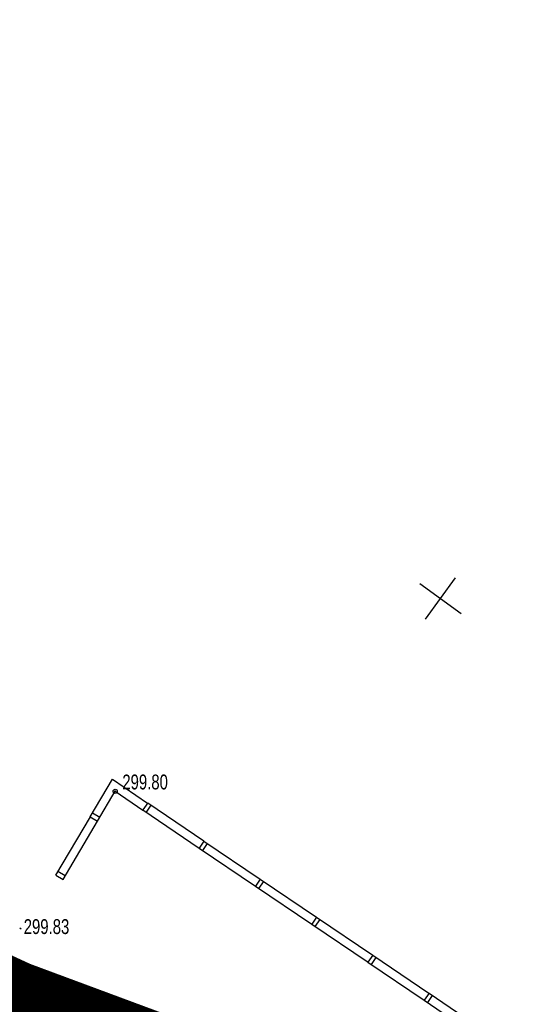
# Model space of a CAD drawing. Extents: x 2931 to 5026, y -2784 to 809.
# Tile 100 of 170: x 3212 to 3272, y -1573 to -1457. Entities that reach past the tile are written whole.
import ezdxf

# ---------------------------------------------------------------- set-up
doc = ezdxf.new("R2010")
doc.units = 0
doc.header["$MEASUREMENT"] = 0
for name, pattern in [('CONTI', [0]), ('STRIH_1', [3, 2, -1]), ('Д_ТРОТ_ТРУБА', [3, 1.5, -1.5])]:
    doc.linetypes.add(name, pattern=pattern)
for name, color, linetype in [('(025) Дорога', 7, 'Continuous'), ('PI_OTDEFAULT', 172, 'CONTI'), ('PI_TTDEFAULT', 5, 'CONTI'), ('SETKR', 2, 'CONTI'), ('SIT_LDEFAULT', 250, 'CONTI')]:
    doc.layers.add(name, color=color, linetype=linetype)
doc.layers.add('.', color=7, linetype='Continuous', lineweight=15)
doc.styles.add('SHRFT', font='TXT', dxfattribs={"width": 0.75})
doc.styles.add('TimesNewRomanCyr', font='times.ttf', dxfattribs={"width": 0.4, "height": 1.2})
doc.dimstyles.new('GENPLAN1', dxfattribs={"dimscale": 0.5, "dimtxt": 1.2, "dimasz": 1.2, "dimexe": 1.3, "dimexo": 1.5, "dimgap": 0.5, "dimtad": 1, "dimdec": 1, "dimzin": 0, "dimdsep": 46, "dimtxsty": 'TimesNewRomanCyr', "dimblk1": 'OBLIQUE', "dimblk2": 'OBLIQUE', "dimsah": 1, "dimcen": 1, "dimadec": 0, "dimazin": 0, "dimtfac": 0.75, "dimtdec": 1, "dimtix": 1, "dimtmove": 0, "dimatfit": 3, "dimfxl": 1, "dimtvp": 1.2, "dimtfill": 1, "dimlwd": 0, "dimlwe": 0, "dimarcsym": 0})
pattern_1 = [(45, (0, 0), (-0.08838834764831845, 0.08838834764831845), [])]

# ---------------------------------------------------------------- blocks, each defined once
blk = doc.blocks.new('BL_333')
at = {"color": 0}
for p, q in [((0, -3), (0, 3)), ((-3, 0), (3, 0))]:
    blk.add_line(p, q, dxfattribs=at)
blk = doc.blocks.new('bstrtthtytt434')
at = {"layer": '(025) Дорога', "linetype": 'Д_ТРОТ_ТРУБА'}
blk.add_lwpolyline([(3099.281185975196, 764.4146489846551), (3100.342646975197, 763.272631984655), (3103.240835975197, 760.252284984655), (3107.524785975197, 755.940826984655), (3112.741317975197, 750.939446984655), (3118.453432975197, 745.837580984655), (3124.221918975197, 741.2386279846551), (3129.595808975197, 737.7298099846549), (3140.645052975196, 732.198921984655), (3159.988997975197, 720.493251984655), (3186.513176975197, 706.982384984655), (3214.844283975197, 693.951005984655), (3242.882346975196, 683.3574589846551), (3264.236407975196, 673.108474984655), (3276.412960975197, 667.104646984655)], dxfattribs=at)
at = {"layer": 'PI_TTDEFAULT', "color": 0}
blk.add_circle((3222.968480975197, 715.340812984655), 0.25, dxfattribs=at)
blk.add_point((3222.968480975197, 715.340812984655), dxfattribs=at)
at = {"layer": 'SIT_LDEFAULT', "color": 250}
for p, q in [((3220.033458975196, 712.355908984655), (3222.648713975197, 716.772122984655)), ((3222.650925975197, 716.758154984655), (3226.787843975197, 713.9626399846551)), ((3220.895376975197, 711.8409359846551), (3222.966267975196, 715.354780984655)), ((3222.968480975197, 715.340812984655), (3226.232419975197, 713.1301109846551)), ((3226.793721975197, 713.970729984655), (3226.230206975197, 713.144078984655)), ((3226.230206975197, 713.144078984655), (3232.861044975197, 708.6602319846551)), ((3226.646470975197, 712.866366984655), (3227.209985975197, 713.6930169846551)), ((3226.793721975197, 713.970729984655), (3233.416469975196, 709.492759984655)), ((3215.969540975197, 705.469416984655), (3220.041548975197, 712.350030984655)), ((3216.831458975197, 704.9544439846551), (3220.895376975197, 711.8409359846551)), ((3220.033458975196, 712.355908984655), (3220.895376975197, 711.8409359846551)), ((3221.148817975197, 712.2748329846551), (3220.289112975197, 712.775838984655)), ((3233.424559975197, 709.486881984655), (3232.861044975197, 708.6602319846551)), ((3233.424559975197, 709.486881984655), (3240.047307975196, 705.008912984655)), ((3232.861044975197, 708.6602319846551), (3239.491882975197, 704.176383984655)), ((3233.277308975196, 708.3825189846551), (3233.840823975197, 709.2091699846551)), ((3217.084900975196, 705.3883409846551), (3216.225194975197, 705.889346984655)), ((3215.969540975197, 705.469416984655), (3216.831458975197, 704.9544439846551)), ((3240.047307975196, 705.008912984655), (3239.483792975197, 704.182261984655)), ((3239.900056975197, 703.904549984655), (3240.463571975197, 704.7311999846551)), ((3240.047307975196, 705.008912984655), (3246.670055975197, 700.530942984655)), ((3239.483792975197, 704.182261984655), (3246.114630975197, 699.6984149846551)), ((3246.684023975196, 700.533154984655), (3246.120508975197, 699.706504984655)), ((3246.536772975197, 699.428792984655), (3247.100287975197, 700.255442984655)), ((3246.684023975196, 700.533154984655), (3253.306770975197, 696.055185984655)), ((3211.717076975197, 699.276142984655), (3211.909028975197, 699.149041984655)), ((3246.120508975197, 699.706504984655), (3252.751346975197, 695.222656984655)), ((3253.306770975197, 696.055185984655), (3252.743256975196, 695.228534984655)), ((3253.159520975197, 694.950822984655), (3253.723035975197, 695.7774739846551)), ((3253.306770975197, 696.055185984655), (3259.929518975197, 691.577215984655)), ((3252.743256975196, 695.228534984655), (3259.374094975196, 690.744687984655)), ((3259.937608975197, 691.571337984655), (3259.374094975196, 690.744687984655)), ((3259.790358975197, 690.466975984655), (3260.353873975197, 691.293625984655)), ((3259.937608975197, 691.571337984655), (3266.560356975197, 687.0933689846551)), ((3259.374094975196, 690.744687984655), (3266.004932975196, 686.260839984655))]:
    blk.add_line(p, q, dxfattribs=at)
at = {"layer": 'SETKR', "color": 92, "rotation": 324.2135499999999}
blk.add_blockref('BL_333', (3261.29164216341, 738.032080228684), dxfattribs=at)
at = {"layer": 'PI_OTDEFAULT', "color": 0, "style": 'SHRFT', "width": 0.75}
for s, p in [('299.80', (3223.807549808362, 715.5641696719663)), ('299.83', (3212.192673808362, 698.5398696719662))]:
    blk.add_text(s, height=1.75, dxfattribs=at).set_placement(p)
blk = doc.blocks.new('_Oblique')
at = {"color": 0, "linetype": 'ByBlock', "lineweight": -2}
blk.add_line((-0.5, -0.5), (0.5, 0.5), dxfattribs=at)
blk = doc.blocks.new('*D117')
at = {"color": 0, "lineweight": 0, "transparency": 16777216}
for p, q in [((3272.017769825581, -1682.298012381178), (3274.598709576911, -1684.87895213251)), ((3272.292399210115, -1682.023382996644), (3274.873338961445, -1684.604322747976)), ((3274.413719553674, -1684.144703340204), (3274.837983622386, -1683.720439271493)), ((3274.139090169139, -1684.419332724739), (3273.714826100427, -1684.84359679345)), ((3274.139090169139, -1684.419332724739), (3274.413719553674, -1684.144703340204))]:
    blk.add_line(p, q, dxfattribs=at)
at = {"layer": 'Defpoints', "color": 0, "linetype": 'ByBlock', "lineweight": 50, "transparency": 16777216}
for p in [(3113.118925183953, -1522.84990897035), (3112.844295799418, -1523.124538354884)]:
    blk.add_point(p, dxfattribs=at)
at = {"color": 0, "linetype": 'ByBlock', "lineweight": 0, "transparency": 16777216, "xscale": 0.6, "yscale": 0.6, "zscale": 0.6}
for p, rotation in [((3274.139090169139, -1684.419332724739), 44.99999999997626), ((3274.413719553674, -1684.144703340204), 224.9999999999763)]:
    blk.add_blockref('_Oblique', p, dxfattribs=dict(at, rotation=rotation))
at = {"color": 0, "linetype": 'ByBlock', "lineweight": 50, "transparency": 16777216, "insert": (3273.666799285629, -1683.672412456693), "char_height": 1.2, "attachment_point": 5, "rotation": 44.99999999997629, "style": 'TimesNewRomanCyr', "bg_fill": 3, "box_fill_scale": 1.25, "bg_fill_color": 256, "bg_fill_true_color": 13158600, "bg_fill_transparency": 0}
blk.add_mtext('0.4', dxfattribs=at)
at = {"layer": 'Defpoints', "color": 0, "linetype": 'ByBlock', "lineweight": 50, "transparency": 16777216}
blk.add_point((3274.413719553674, -1684.144703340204), dxfattribs=at)

msp = doc.modelspace()

# ---------------------------------------------------------------- hatches: boundary and pattern name
at = {"layer": '.', "linetype": 'ByBlock', "lineweight": 50}
h = msp.add_hatch(dxfattribs=at)
h.set_pattern_fill('ANSI31', color=252)
h.set_pattern_definition(pattern_1)
edge = h.paths.add_edge_path()
edge.add_line((3056.579508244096, -1552.571742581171), (3060.468574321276, -1561.784514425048))
edge.add_line((3060.468574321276, -1561.784514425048), (3091.428099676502, -1548.71530551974))
edge.add_arc((3092.594819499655, -1551.479137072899), 2.999999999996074, 59.08883293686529, 112.8864824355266, ccw=False)
edge.add_line((3094.135944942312, -1548.905242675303), (3125.421424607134, -1567.637498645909))
edge.add_arc((3123.880299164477, -1570.21139304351), 3.000000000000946, 6.846905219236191, 59.0888329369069, ccw=False)
edge.add_line((3126.858903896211, -1569.853742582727), (3145.92372928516, -1728.630496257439))
edge.add_line((3145.92372928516, -1728.630496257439), (3153.629677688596, -1792.807610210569))
edge.add_line((3153.629677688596, -1792.807610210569), (3155.627738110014, -1829.886791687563))
edge.add_line((3155.627738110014, -1829.886791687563), (3160.809987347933, -1929.677250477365))
edge.add_arc((3157.814024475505, -1929.832834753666), 2.999999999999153, -86.74722545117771, 2.9727744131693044, ccw=False)
edge.add_line((3157.984247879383, -1932.828001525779), (3050.375705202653, -1938.943685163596))
edge.add_line((3050.375705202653, -1938.943685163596), (3050.943116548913, -1948.927574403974))
edge.add_line((3050.943116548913, -1948.927574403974), (3313.191871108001, -1934.085954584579))
edge.add_line((3313.191871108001, -1934.085954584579), (3312.624459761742, -1924.102065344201))
edge.add_line((3312.624459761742, -1924.102065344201), (3173.95866141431, -1931.920132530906))
edge.add_arc((3173.788438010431, -1928.924965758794), 2.999999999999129, 182.972774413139, 273.2527745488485, ccw=False)
edge.add_line((3170.792475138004, -1929.080550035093), (3164.49681413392, -1808.401511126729))
edge.add_line((3164.49681413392, -1808.401511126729), (3163.4838931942, -1789.746789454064))
edge.add_line((3163.4838931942, -1789.746789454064), (3160.81852438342, -1767.850807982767))
edge.add_arc((3164.480270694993, -1768.183669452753), 3.67684413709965, 91.76941746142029, 174.8059522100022, ccw=False)
edge.add_line((3164.36673985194, -1764.508578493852), (3165.328204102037, -1764.41580848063))
edge.add_line((3165.328204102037, -1764.41580848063), (3157.302999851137, -1682.607566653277))
edge.add_arc((3156.299241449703, -1676.094509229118), 6.589950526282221, 187.8889569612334, 278.7611968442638, ccw=False)
edge.add_line((3149.771658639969, -1676.999003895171), (3140.934979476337, -1603.166915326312))
edge.add_line((3140.934979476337, -1603.166915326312), (3139.504408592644, -1590.505141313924))
edge.add_line((3139.504408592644, -1590.505141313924), (3136.203008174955, -1563.793057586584))
edge.add_arc((3133.224403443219, -1564.150708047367), 3.000000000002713, 6.84690521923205, 59.08883293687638)
edge.add_line((3134.765528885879, -1561.576813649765), (3099.87037971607, -1540.683259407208))
edge.add_arc((3101.693711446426, -1538.024492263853), 3.223907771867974, 157.9186088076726, 235.5584146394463, ccw=False)
edge.add_line((3098.706274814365, -1536.812550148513), (3108.700353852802, -1520.326220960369))
edge.add_arc((3111.264605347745, -1521.883338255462), 3.00000000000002, 58.73218183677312, 148.732181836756, ccw=False)
edge.add_line((3112.821722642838, -1519.319086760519), (3205.618491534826, -1575.669040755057))
edge.add_line((3205.618491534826, -1575.669040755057), (3207.292050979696, -1576.579148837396))
edge.add_line((3207.292050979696, -1576.579148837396), (3243.014474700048, -1589.924592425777))
edge.add_line((3243.014474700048, -1589.924592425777), (3266.942729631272, -1598.799066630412))
edge.add_line((3266.942729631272, -1598.799066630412), (3413.241120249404, -1686.858465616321))
edge.add_line((3413.241120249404, -1686.858465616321), (3418.398145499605, -1678.290788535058))
edge.add_line((3418.398145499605, -1678.290788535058), (3272.099754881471, -1590.231389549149))
edge.add_line((3272.099754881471, -1590.231389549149), (3270.420061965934, -1589.423131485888))
edge.add_line((3270.420061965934, -1589.423131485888), (3212.929790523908, -1568.101228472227))
edge.add_line((3212.929790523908, -1568.101228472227), (3210.80888251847, -1567.121535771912))
edge.add_line((3210.80888251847, -1567.121535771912), (3103.502412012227, -1501.960703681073))
edge.add_arc((3105.05952930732, -1499.39645218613), 2.999999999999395, 149.0720988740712, 238.7321818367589, ccw=False)
edge.add_line((3102.486085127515, -1497.85457506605), (3107.443599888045, -1489.580318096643))
edge.add_line((3107.443599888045, -1489.580318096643), (3098.865452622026, -1484.440727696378))
edge.add_line((3098.865452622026, -1484.440727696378), (3093.95672483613, -1492.633557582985))
edge.add_arc((3091.383280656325, -1491.091680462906), 2.999999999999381, 238.7321818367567, 329.07209887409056, ccw=False)
edge.add_line((3089.826163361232, -1493.655931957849), (3029.258160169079, -1456.876588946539))
edge.add_line((3029.258160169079, -1456.876588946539), (3024.067769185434, -1465.424093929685))
edge.add_line((3024.067769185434, -1465.424093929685), (3099.145714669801, -1511.014461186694))
edge.add_arc((3097.588597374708, -1513.578712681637), 2.999999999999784, -31.267816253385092, 58.732181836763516, ccw=False)
edge.add_line((3100.152848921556, -1515.135829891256), (3084.60404677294, -1540.741504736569))
edge.add_line((3084.60404677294, -1540.741504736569), (3056.579508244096, -1552.571742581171))
h = msp.add_hatch(dxfattribs=at)
h.set_pattern_fill('ANSI31', color=72)
h.set_pattern_definition(pattern_1)
edge = h.paths.add_edge_path()
edge.add_line((3198.64854658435, -1772.84186215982), (3204.228626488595, -1772.211541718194))
edge.add_line((3204.228626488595, -1772.211541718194), (3205.797166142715, -1786.120879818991))
edge.add_line((3205.797166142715, -1786.120879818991), (3240.426562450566, -1782.215137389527))
edge.add_line((3240.426562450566, -1782.215137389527), (3240.44861768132, -1782.410685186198))
edge.add_line((3240.44861768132, -1782.410685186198), (3240.049289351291, -1782.456821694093))
edge.add_line((3240.049289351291, -1782.456821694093), (3241.597948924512, -1796.176200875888))
edge.add_line((3241.597948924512, -1796.176200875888), (3241.996162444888, -1796.131186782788))
edge.add_line((3241.996162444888, -1796.131186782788), (3242.018783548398, -1796.331302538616))
edge.add_line((3242.018783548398, -1796.331302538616), (3164.317276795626, -1805.095014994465))
edge.add_line((3164.317276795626, -1805.095014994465), (3165.502113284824, -1827.671693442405))
edge.add_line((3165.502113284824, -1827.671693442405), (3169.410030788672, -1827.461110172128))
edge.add_line((3169.410030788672, -1827.461110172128), (3168.370118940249, -1808.99312971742))
edge.add_line((3168.370118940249, -1808.99312971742), (3257.968945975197, -1804.35639741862))
edge.add_line((3257.968945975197, -1804.35639741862), (3268.704736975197, -1803.207274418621))
edge.add_line((3268.704736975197, -1803.207274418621), (3270.714068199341, -1802.941323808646))
edge.add_line((3270.714068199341, -1802.941323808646), (3269.535281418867, -1793.430181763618))
edge.add_line((3269.535281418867, -1793.430181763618), (3268.265415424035, -1789.367910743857))
edge.add_line((3268.265415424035, -1789.367910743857), (3268.137689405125, -1776.730590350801))
edge.add_line((3268.137689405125, -1776.730590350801), (3268.591353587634, -1776.739380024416))
edge.add_line((3268.591353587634, -1776.739380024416), (3271.151259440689, -1756.651503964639))
edge.add_line((3271.151259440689, -1756.651503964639), (3253.464385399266, -1678.575218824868))
edge.add_line((3253.464385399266, -1678.575218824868), (3246.166203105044, -1642.943717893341))
edge.add_line((3246.166203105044, -1642.943717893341), (3240.206266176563, -1605.984923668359))
edge.add_line((3240.206266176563, -1605.984923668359), (3243.364342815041, -1590.528663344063))
edge.add_line((3243.364342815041, -1590.528663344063), (3206.455271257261, -1576.124094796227))
edge.add_line((3206.455271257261, -1576.124094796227), (3113.046281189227, -1522.808445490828))
edge.add_line((3113.046281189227, -1522.808445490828), (3101.14519328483, -1541.432807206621))
edge.add_line((3101.14519328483, -1541.432807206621), (3134.765528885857, -1561.576813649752))
edge.add_arc((3133.22440344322, -1564.150708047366), 3.000000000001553, 6.849462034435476, 59.088832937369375, ccw=False)
edge.add_line((3136.202992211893, -1563.792924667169), (3146.943135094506, -1653.222730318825))
edge.add_line((3146.943135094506, -1653.222730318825), (3222.727371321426, -1644.063239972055))
edge.add_arc((3223.040655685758, -1647.949911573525), 3.899277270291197, 6.922887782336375, 94.60835138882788, ccw=False)
edge.add_arc((3223.040740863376, -1647.949941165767), 3.899196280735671, -81.47081594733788, 6.923470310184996, ccw=False)
edge.add_line((3223.619042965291, -1651.806014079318), (3196.190003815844, -1655.121177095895))
edge.add_arc((3198.473142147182, -1672.682791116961), 17.70940449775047, 97.40732442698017, 105.2026607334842)
edge.add_arc((3203.298833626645, -1690.430110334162), 36.10110462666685, 105.2072041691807, 108.1649889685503)
edge.add_arc((3188.026555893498, -1642.727951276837), 13.9895464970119, 277.1896508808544, 286.6895548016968, ccw=False)
edge.add_line((3189.777404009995, -1656.607502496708), (3187.842487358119, -1656.841381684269))
edge.add_arc((3184.99443761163, -1658.696363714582), 3.398874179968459, 6.9207488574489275, 33.07686530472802, ccw=False)
edge.add_arc((3184.993523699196, -1658.69677596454), 3.399831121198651, -83.07989968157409, 6.925789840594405, ccw=False)
edge.add_arc((3184.99346771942, -1658.696460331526), 3.400151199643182, 163.5011670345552, 276.9203959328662, ccw=False)
edge.add_line((3181.733315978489, -1657.730831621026), (3147.972979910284, -1661.805289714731))
edge.add_line((3147.972979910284, -1661.805289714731), (3149.771658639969, -1676.999003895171))
edge.add_arc((3156.299241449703, -1676.094509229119), 6.589950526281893, 187.88895696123, 278.7611968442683)
edge.add_line((3157.302999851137, -1682.607566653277), (3156.287946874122, -1672.260203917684))
edge.add_arc((3165.559726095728, -1672.702411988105), 9.282318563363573, 100.07270603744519, 177.2694053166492, ccw=False)
edge.add_line((3163.936269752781, -1663.563165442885), (3168.630711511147, -1663.09359350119))
edge.add_arc((3169.037464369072, -1672.297222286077), 9.212612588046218, 9.79482017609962, 92.53053086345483, ccw=False)
edge.add_line((3178.11578730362, -1670.729968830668), (3178.310066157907, -1672.672228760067))
edge.add_line((3178.310066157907, -1672.672228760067), (3182.539779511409, -1679.443903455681))
edge.add_line((3182.539779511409, -1679.443903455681), (3183.799722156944, -1692.286285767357))
edge.add_line((3183.799722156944, -1692.286285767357), (3187.002343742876, -1691.965936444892))
edge.add_line((3187.002343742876, -1691.965936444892), (3189.210950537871, -1714.886238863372))
edge.add_line((3189.210950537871, -1714.886238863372), (3186.060597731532, -1715.201359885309))
edge.add_line((3186.060597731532, -1715.201359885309), (3186.254695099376, -1717.141805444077))
edge.add_line((3186.254695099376, -1717.141805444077), (3183.233715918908, -1722.304679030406))
edge.add_arc((3187.73220544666, -1721.857132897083), 4.520697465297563, 185.6815518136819, 272.2770185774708)
edge.add_line((3187.911817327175, -1726.374260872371), (3193.870304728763, -1725.778249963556))
edge.add_arc((3192.734762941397, -1721.213392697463), 4.703974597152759, 283.9692133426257, 366.943481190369)
edge.add_line((3197.404238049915, -1720.644728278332), (3197.262375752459, -1719.365448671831))
edge.add_line((3197.262375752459, -1719.365448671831), (3193.661081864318, -1717.879078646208))
edge.add_line((3193.661081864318, -1717.879078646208), (3192.899904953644, -1710.493109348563))
edge.add_line((3192.899904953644, -1710.493109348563), (3189.682132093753, -1710.814974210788))
edge.add_line((3189.682132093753, -1710.814974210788), (3185.735106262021, -1671.355455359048))
edge.add_line((3185.735106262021, -1671.355455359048), (3188.844983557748, -1671.044382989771))
edge.add_line((3188.844983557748, -1671.044382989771), (3188.789684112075, -1670.436909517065))
edge.add_arc((3202.589761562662, -1673.932293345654), 14.23586477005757, 99.41612415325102, 165.7866270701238, ccw=False)
edge.add_line((3200.260722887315, -1659.888240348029), (3222.923904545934, -1657.621305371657))
edge.add_arc((3223.460798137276, -1670.595722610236), 12.98552106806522, 5.712137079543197, 92.3696013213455, ccw=False)
edge.add_line((3236.381839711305, -1669.303266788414), (3237.467507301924, -1680.175342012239))
edge.add_line((3237.467507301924, -1680.175342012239), (3245.489102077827, -1760.369463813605))
edge.add_arc((3232.636911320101, -1760.990893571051), 12.86720568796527, -83.64731502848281, 2.7682123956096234, ccw=False)
edge.add_line((3234.060644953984, -1773.77908987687), (3215.68325286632, -1775.617329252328))
edge.add_arc((3214.378686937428, -1762.897090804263), 12.78696048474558, 185.7956058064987, 275.8556841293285, ccw=False)
edge.add_line((3201.657087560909, -1764.188318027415), (3199.058106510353, -1738.113761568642))
edge.add_arc((3194.432319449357, -1738.576466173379), 4.648870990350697, 5.712137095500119, 93.3895282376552)
edge.add_line((3194.157459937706, -1733.935727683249), (3187.347289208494, -1734.627366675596))
edge.add_arc((3187.957506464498, -1738.984328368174), 4.399486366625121, 97.97273957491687, 185.7133964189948)
edge.add_line((3183.579875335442, -1739.422307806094), (3184.27298960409, -1746.350795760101))
edge.add_line((3184.27298960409, -1746.350795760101), (3184.892601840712, -1746.84194319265))
edge.add_line((3184.892601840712, -1746.84194319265), (3197.794868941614, -1745.614976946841))
edge.add_line((3197.794868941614, -1745.614976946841), (3199.787466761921, -1766.345835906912))
edge.add_arc((3189.185059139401, -1767.471623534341), 10.66200943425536, -84.22149646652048, 6.061084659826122, ccw=False)
edge.add_line((3190.258542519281, -1778.079454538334), (3179.89345328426, -1779.128373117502))
edge.add_arc((3178.567549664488, -1766.175993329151), 13.02006768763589, 184.5809880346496, 275.8448699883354, ccw=False)
edge.add_line((3165.58907542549, -1767.215882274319), (3165.328204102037, -1764.41580848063))
edge.add_line((3165.328204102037, -1764.41580848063), (3164.846212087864, -1764.462315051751))
edge.add_line((3164.846212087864, -1764.462315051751), (3167.773249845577, -1790.409524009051))
edge.add_line((3167.773249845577, -1790.409524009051), (3200.231651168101, -1786.748496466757))
edge.add_line((3200.231651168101, -1786.748496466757), (3198.64854658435, -1772.84186215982))

# ---------------------------------------------------------------- linework, layer by layer
at = {"color": 7, "linetype": 'ByBlock', "lineweight": 30}
msp.add_lwpolyline([(3270.420061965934, -1589.423131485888), (3212.929790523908, -1568.101228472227), (3210.80888251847, -1567.121535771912), (3103.502412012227, -1501.960703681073, -0.4124769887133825), (3102.486085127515, -1497.85457506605), (3107.443599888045, -1489.580318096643), (3098.865452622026, -1484.440727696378), (3093.95672483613, -1492.633557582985, -0.4159522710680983), (3089.826163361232, -1493.655931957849), (3029.258160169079, -1456.876588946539), (3024.067769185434, -1465.424093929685), (3099.145714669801, -1511.014461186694, -0.4142135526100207), (3100.152848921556, -1515.135829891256), (3084.60404677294, -1540.741504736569), (3056.579508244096, -1552.571742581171), (3060.468574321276, -1561.784514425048), (3091.428099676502, -1548.71530551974, -0.2391451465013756), (3094.135944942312, -1548.905242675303), (3125.421424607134, -1567.637498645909, -0.231980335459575), (3126.858903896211, -1569.853742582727), (3145.92372928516, -1728.630496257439)], format="xyb", dxfattribs=at)
at = {"color": 7, "linetype": 'STRIH_1', "lineweight": 30, "true_color": 0xfff5eb}
msp.add_lwpolyline([(3026.662964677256, -1461.150341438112), (3111.171935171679, -1512.98425215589), (3209.067156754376, -1571.22496855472), (3269.403097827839, -1594.043840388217), (3415.996489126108, -1682.280805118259)], dxfattribs=at)

# ---------------------------------------------------------------- block references
at = {"linetype": 'ByBlock'}
msp.add_blockref('bstrtthtytt434', (0, -2263.049007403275), dxfattribs=at)

# ---------------------------------------------------------------- next in the draw order: dimensions: what is measured, and where the dimension line sits
at = {"color": 5, "linetype": 'ByBlock', "lineweight": 50}
dim = msp.add_aligned_dim(p1=(3112.844295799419, -1523.124538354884), p2=(3113.118925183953, -1522.84990897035), distance=-228.10528573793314, dimstyle='GENPLAN1', override={"dimfxl": 6, "dimfxlon": 1, "dimarcsym": 1}, dxfattribs=at)
dim.commit()
dim.dimension.update_dxf_attribs({"geometry": '*D117', "text_midpoint": (3273.666799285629, -1683.672412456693)})

doc.saveas('drawing.dxf')
